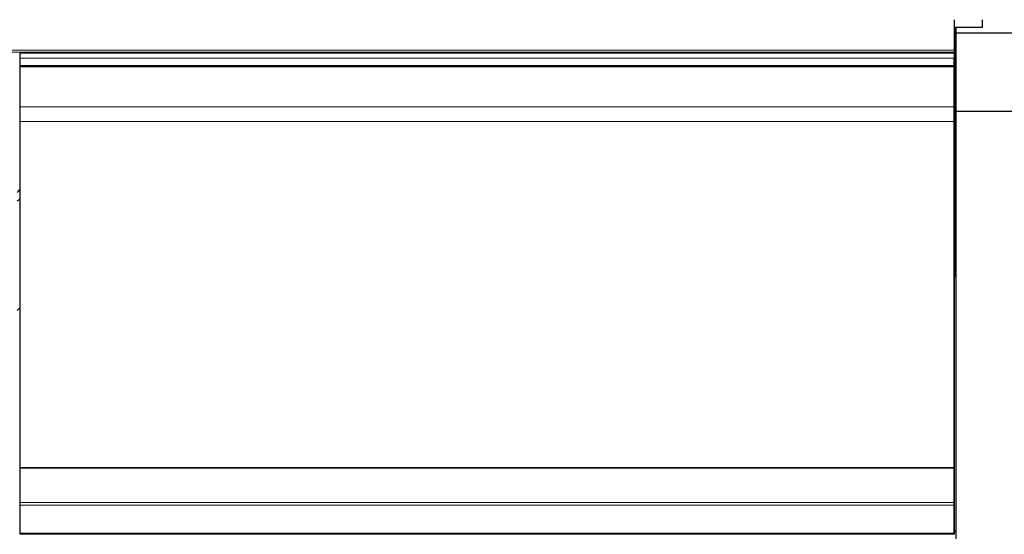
# Model space of a CAD drawing. Header units: inches. Extents: x 0 to 23760, y -13 to 16800.
# Tile 152 of 256: x 6531 to 7731, y 13008 to 13635. Entities that reach past the tile are written whole.
import ezdxf

# ---------------------------------------------------------------- set-up
doc = ezdxf.new("R2010")
doc.units = ezdxf.units.IN
doc.layers.add('1', color=7, linetype='Continuous', true_color=0xffffff)
doc.layers.add('254', color=7, linetype='Continuous', true_color=0xffffff)
doc.styles.add('latin_extended', font='simplex.shx')
doc.dimstyles.get("Standard").update_dxf_attribs({"dimtxt": 0.18, "dimasz": 0.18, "dimexe": 0.18, "dimexo": 0.0625, "dimgap": 0.09, "dimtad": 0, "dimtih": 1, "dimtoh": 1, "dimdec": 4, "dimzin": 0, "dimdsep": 46, "dimtxsty": 'Standard', "dimcen": 0.09, "dimadec": 0, "dimazin": 0, "dimtfac": 1, "dimtdec": 4, "dimtofl": 0, "dimtmove": 0, "dimatfit": 3, "dimfxl": 1, "dimtolj": 1, "dimtzin": 0, "dimarcsym": 0})

# ---------------------------------------------------------------- blocks, each defined once
blk = doc.blocks.new('_U12')
at = {"layer": '254', "color": 3, "linetype": 'Continuous', "lineweight": 13, "transparency": 16777216}
for p, q in [((8888.5, 13749.4), (8888.5, 9407)), ((1002.6, 13394.4), (1002.6, 9407)), ((1142.6, 9447), (8748.5, 9447))]:
    blk.add_line(p, q, dxfattribs=at)
at = {"layer": '254', "color": 3, "transparency": 16777216}
for points in [[(1142.6, 9470.3), (1142.6, 9423.6), (1002.6, 9447)], [(8748.5, 9423.6), (8748.5, 9470.3), (8888.5, 9447)]]:
    blk.add_solid(points, dxfattribs=at)
at = {"layer": 'Defpoints', "color": 0, "transparency": 16777216}
for p in [(8888.5, 13789.4), (1002.6, 13434.4), (8888.5, 9447)]:
    blk.add_point(p, dxfattribs=at)
at = {"layer": '254', "color": 2, "lineweight": 13, "transparency": 16777216, "insert": (4702.2, 9657), "char_height": 140, "attachment_point": 1, "style": 'latin_extended'}
blk.add_mtext('\\A1;7886', dxfattribs=at)

msp = doc.modelspace()

# ---------------------------------------------------------------- linework, layer by layer
at = {"layer": '1', "color": 2, "linetype": 'Continuous', "lineweight": 25}
for p, q in [((7670.034, 13635.239), (7670.034, 13598.124)), ((7704.534, 13626.159), (7704.534, 13635.239)), ((7670.026, 13626.159), (7704.534, 13626.159)), ((7671.194, 13626.157), (7671.194, 13455.082)), ((7672.534, 13618.934), (7672.534, 13626.16)), ((7672.534, 13523.434), (7672.534, 13618.933)), ((7766.041, 13618.933), (7672.534, 13618.933)), ((7670.034, 13594.265), (6531.034, 13594.265)), ((6531.034, 13594.265), (6531.034, 13588.343)), ((6531.034, 13588.343), (6531.034, 13579.437)), ((7670.034, 13598.124), (7670.034, 13595.568)), ((7670.034, 13595.568), (7670.034, 13594.265)), ((7670.034, 13594.265), (7670.034, 13577.282)), ((7670.034, 13579.437), (7670.034, 13588.343)), ((7671.197, 13597.871), (7672.534, 13597.871)), ((6531.034, 13579.437), (6531.034, 13578.122)), ((6531.034, 13578.122), (6531.034, 13577.966)), ((6531.034, 13577.966), (6531.034, 13577.853)), ((6531.034, 13577.853), (6531.034, 13529.01)), ((7670.034, 13578.122), (7670.034, 13579.437)), ((7670.034, 13577.966), (7670.034, 13578.122)), ((7670.034, 13577.853), (7670.034, 13577.966)), ((7670.034, 13529.01), (7670.034, 13577.853)), ((7670.034, 13577.282), (7670.034, 13571.048)), ((7670.034, 13571.048), (7670.034, 13550.124)), ((7670.034, 13550.124), (7670.034, 13506.415)), ((6531.034, 13529.01), (6531.034, 13511.269)), ((7670.034, 13511.269), (7670.034, 13529.01)), ((7672.534, 13002.348), (7672.534, 13523.434)), ((8180.034, 13523.434), (7672.534, 13523.434)), ((6531.034, 13511.269), (6531.034, 13089.507)), ((7670.034, 13089.507), (7670.034, 13511.269)), ((7670.034, 13506.415), (7670.034, 13026.363)), ((7670.027, 13455.082), (7671.194, 13455.082)), ((7671.194, 13328.79), (7671.194, 13455.081)), ((6531.034, 13089.507), (6531.034, 13088.94)), ((6531.034, 13089.507), (7670.034, 13089.507)), ((6531.034, 13088.94), (6531.034, 13046.799)), ((6531.034, 13088.94), (7670.034, 13088.94)), ((7670.034, 13088.94), (7670.034, 13089.507)), ((7670.034, 13046.799), (7670.034, 13088.94)), ((6531.034, 13046.799), (6531.034, 13043.69)), ((7670.034, 13043.69), (7670.034, 13046.799)), ((6531.034, 13043.69), (6531.034, 13009.567)), ((7670.034, 13009.567), (7670.034, 13043.69)), ((7670.034, 13026.363), (7670.034, 13013.562)), ((7670.034, 13013.562), (7670.034, 13008.071)), ((7672.539, 13011.353), (7670.035, 13011.353)), ((6531.034, 13009.567), (6531.034, 13009.031)), ((6531.034, 13009.031), (6531.034, 13008.071)), ((7670.034, 13008.071), (6531.034, 13008.071)), ((7670.034, 13009.567), (7670.034, 13009.031)), ((7670.034, 13008.071), (7670.034, 13009.031))]:
    msp.add_line(p, q, dxfattribs=at)
at = {"layer": '1', "color": 110, "linetype": 'Continuous', "lineweight": 13}
for p, q in [((2913.034, 13598.124), (7670.034, 13598.124)), ((2913.034, 13595.568), (7670.034, 13595.568)), ((6531.034, 13588.343), (7670.034, 13588.343)), ((6531.034, 13579.437), (7670.034, 13579.437)), ((6531.034, 13578.122), (7670.034, 13578.122)), ((6531.034, 13577.966), (7670.034, 13577.966)), ((6531.034, 13577.853), (7670.034, 13577.853)), ((6531.034, 13529.01), (7670.034, 13529.01)), ((6531.034, 13511.269), (7670.034, 13511.269)), ((6531.034, 13046.799), (7670.034, 13046.799)), ((6531.034, 13043.69), (7670.034, 13043.69)), ((6531.034, 13009.567), (7670.034, 13009.567)), ((6531.034, 13009.031), (7670.034, 13009.031))]:
    msp.add_line(p, q, dxfattribs=at)
at = {"layer": '1', "color": 2, "linetype": 'Continuous', "lineweight": 25}
for centre, major_axis, start_param, end_param in [((7427.194, 13461.842), (244, 0), 6.18569776, 6.22320052), ((6307.194, 13461.842), (-235.228, 0), 2.7900288, 2.82920053), ((6307.194, 13461.842), (244, 0), 5.84404956, 5.87389469), ((7427.194, 13328.79), (244, 0), 6.18569776, 6.28318531), ((6307.194, 13328.79), (244, 0), 5.84404956, 5.87389469)]:
    msp.add_ellipse(centre, major_axis=major_axis, ratio=0.46174861, start_param=start_param, end_param=end_param, dxfattribs=at)

# ---------------------------------------------------------------- dimensions: what is measured, and where the dimension line sits
at = {"layer": '254', "color": 2, "linetype": 'Continuous', "lineweight": 13}
dim = msp.add_linear_dim(base=(8888.534, 9446.967), p1=(1002.554, 13434.36), p2=(8888.534, 13789.353), dimstyle='Standard', override={"dimscale": 40, "dimtxt": 3.5, "dimasz": 3.5, "dimexe": 1, "dimexo": 1, "dimgap": 1.75, "dimtad": 1, "dimtih": 1, "dimtoh": 0, "dimdec": 0, "dimlfac": 1, "dimzin": 8, "dimdsep": 46, "dimlunit": 2, "dimtxsty": 'latin_extended', "dimsah": 1, "dimse1": 0, "dimse2": 0, "dimsd1": 0, "dimsd2": 0, "dimclrd": 3, "dimclre": 3, "dimclrt": 2, "dimtol": 0, "dimtm": -0.1, "dimtfac": 0.714286, "dimtdec": 3, "dimtofl": 1, "dimtmove": 0, "dimtzin": 8, "dimlwd": 13, "dimlwe": 13}, dxfattribs=at)
dim.commit()
dim.dimension.update_dxf_attribs({"geometry": '_U12', "text_midpoint": (4945.544, 9446.967), "dimtype": 160})

doc.saveas('drawing.dxf')
